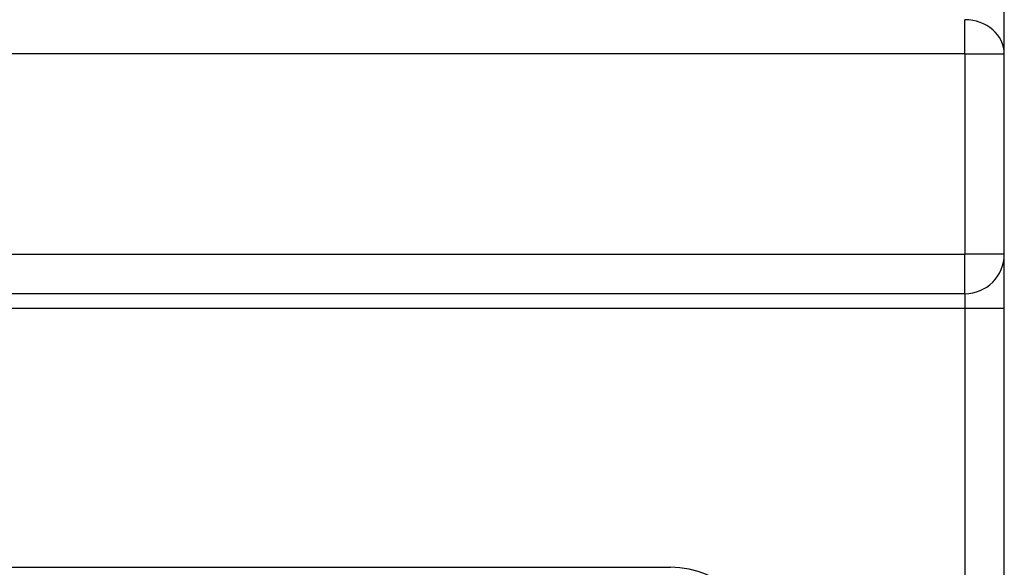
# Model space of a CAD drawing. Header units: inches. Extents: x 10 to 112, y 5 to 76.
# Tile 37 of 57: x 66.95 to 69.04, y 50.56 to 51.73. Entities that reach past the tile are written whole.
import ezdxf

# ---------------------------------------------------------------- set-up
doc = ezdxf.new("R2010")
doc.units = ezdxf.units.IN
doc.header["$MEASUREMENT"] = 0
doc.layers.add('Visible Edges(ANSI)', color=7, linetype='Continuous', lineweight=25)
doc.layers.add('Visible Tangent Edges(ANSI)', color=7, linetype='Continuous', lineweight=25)

msp = doc.modelspace()

# ---------------------------------------------------------------- linework, layer by layer
at = {"layer": 'Visible Edges(ANSI)'}
for p, q in [((69.0375, 51.6549), (69.0375, 56.9849)), ((69.0375, 51.2297), (69.0375, 51.6549)), ((69.0375, 51.1147), (69.0375, 51.2297)), ((68.9535, 51.1457), (53.1215, 51.1457)), ((69.0375, 27.1607), (69.0375, 51.1147)), ((53.7461, 50.5649), (68.3288, 50.5649))]:
    msp.add_line(p, q, dxfattribs=at)
for centre, radius, start, end in [((68.9535, 51.2297), 0.084, 270, 0), ((68.3288, 50.368), 0.1969, 0, 90)]:
    msp.add_arc(centre, radius, start, end, dxfattribs=at)
at = {"layer": 'Visible Tangent Edges(ANSI)'}
for p, q in [((68.9535, 51.6549), (68.9535, 51.7277)), ((68.9535, 51.6549), (53.1215, 51.6549)), ((68.9535, 51.6549), (69.0375, 51.6549)), ((68.9535, 51.6549), (68.9535, 51.2297)), ((53.1215, 51.2297), (68.9535, 51.2297)), ((69.0375, 51.2297), (68.9535, 51.2297)), ((68.9535, 51.1457), (68.9535, 51.2297)), ((68.9535, 51.1457), (68.9535, 51.1147)), ((68.9535, 51.1147), (53.1215, 51.1147)), ((68.9535, 51.1147), (68.9535, 27.1607)), ((69.0375, 51.1147), (68.9535, 51.1147))]:
    msp.add_line(p, q, dxfattribs=at)
msp.add_ellipse((68.9535, 51.6549), major_axis=(0.084, 0), ratio=0.866025, start_param=0, end_param=1.570796, dxfattribs=at)

doc.saveas('drawing.dxf')
